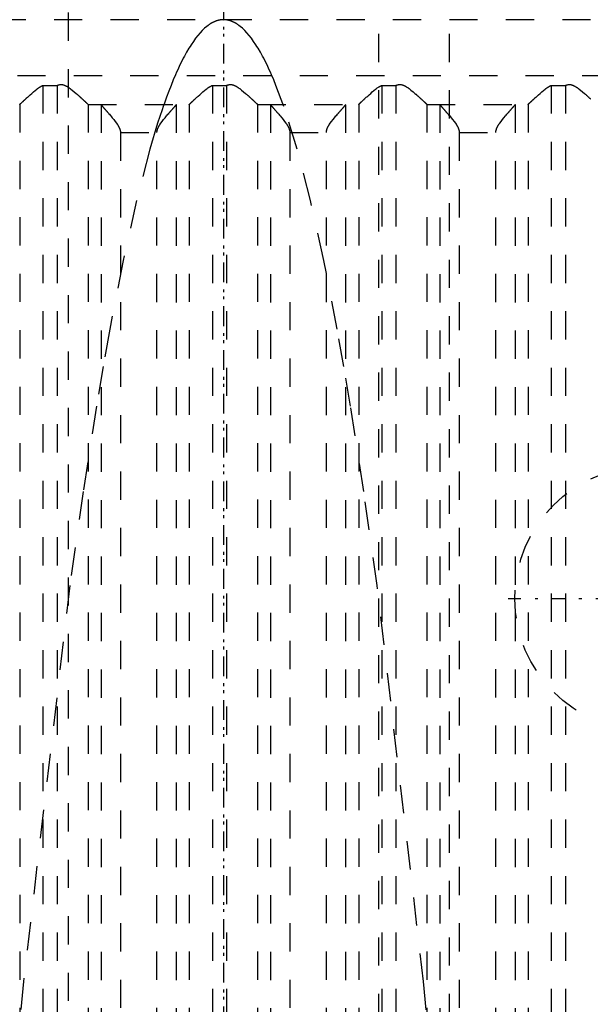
# Model space of a CAD drawing. Extents: x -100 to 100, y -58 to 429.
# Tile 6 of 12: x -7 to 13, y 51 to 86. Entities that reach past the tile are written whole.
import ezdxf

# ---------------------------------------------------------------- set-up
doc = ezdxf.new("R2010")
doc.units = 0
doc.linetypes.add('CENTER', pattern=[1.5, 0.45, -0.5, 0.05, -0.5])
doc.linetypes.add('DASHED', pattern=[2, 1, -1])
doc.layers.add('AM_3', color=7, linetype='DASHED')
doc.layers.add('AM_7', color=7, linetype='CENTER')

msp = doc.modelspace()

# ---------------------------------------------------------------- linework, layer by layer
at = {"layer": 'AM_3', "color": 6, "linetype": 'DASHED'}
for p, q in [((-5.5, 287.75), (-5.5, -42)), ((5.5, -42), (5.5, 287.75)), ((8, -2), (8, 278)), ((27, 85.5), (-27, 85.5)), ((23.7, 83.517), (-23.7, 83.517)), ((-6.392, 83.174), (-6.392, 36.5)), ((-6.392, 83.174), (-5.891, 83.174)), ((-5.891, 83.174), (-5.891, 36.5)), ((-0.392, 83.174), (-0.392, 36.5)), ((-0.392, 83.174), (0.109, 83.174)), ((0.109, 83.174), (0.109, 36.5)), ((5.608, 83.174), (5.608, 36.5)), ((5.608, 83.174), (6.109, 83.174)), ((6.109, 83.174), (6.109, 36.5)), ((11.608, 83.174), (12.109, 83.174)), ((11.608, 83.174), (11.608, 36.5)), ((12.109, 83.174), (12.109, 36.5)), ((-7.21, 82.503), (-7.21, 36.5)), ((-4.797, 82.503), (-4.797, 36.5)), ((-4.79, 82.5), (-1.217, 82.5)), ((-4.333, 82.49), (-4.333, 36.51)), ((-1.674, 82.49), (-1.674, 36.51)), ((-1.21, 82.503), (-1.21, 36.5)), ((1.203, 82.503), (1.203, 36.5)), ((1.21, 82.5), (4.783, 82.5)), ((1.667, 82.49), (1.667, 36.51)), ((4.326, 82.49), (4.326, 36.51)), ((4.79, 82.503), (4.79, 36.5)), ((7.203, 82.503), (7.203, 36.5)), ((7.21, 82.5), (10.783, 82.5)), ((7.667, 82.49), (7.667, 36.51)), ((10.326, 82.49), (10.326, 36.51)), ((10.79, 82.503), (10.79, 36.5)), ((-3.649, 81.5), (-2.358, 81.5)), ((-3.649, 81.5), (-3.649, 37.5)), ((-2.358, 37.5), (-2.358, 81.5)), ((2.351, 81.5), (3.642, 81.5)), ((2.351, 81.5), (2.351, 37.5)), ((3.642, 37.5), (3.642, 81.5)), ((8.351, 81.5), (9.642, 81.5)), ((8.351, 81.5), (8.351, 37.5)), ((9.642, 37.5), (9.642, 81.5))]:
    msp.add_line(p, q, dxfattribs=at)
for points in [[(0, 85.5, 0), (-0.007, 85.5, 0), (-0.02, 85.5, 0), (-0.033, 85.499, 0), (-0.04, 85.499, 0), (-0.046, 85.499, 0), (-0.059, 85.498, 0), (-0.072, 85.496, 0), (-0.086, 85.495, 0), (-0.099, 85.493, 0), (-0.112, 85.492, 0), (-0.119, 85.491, 0), (-0.125, 85.489, 0), (-0.138, 85.487, 0), (-0.152, 85.485, 0), (-0.165, 85.482, 0), (-0.178, 85.479, 0), (-0.191, 85.475, 0), (-0.198, 85.474, 0), (-0.204, 85.472, 0), (-0.217, 85.468, 0), (-0.231, 85.464, 0), (-0.237, 85.462, 0), (-0.244, 85.46, 0), (-0.257, 85.455, 0), (-0.27, 85.451, 0), (-0.277, 85.448, 0), (-0.283, 85.446, 0), (-0.297, 85.441, 0), (-0.31, 85.435, 0), (-0.323, 85.43, 0), (-0.336, 85.424, 0), (-0.349, 85.418, 0), (-0.356, 85.415, 0), (-0.362, 85.411, 0), (-0.376, 85.405, 0), (-0.389, 85.398, 0), (-0.402, 85.391, 0), (-0.415, 85.384, 0), (-0.428, 85.376, 0), (-0.435, 85.372, 0), (-0.442, 85.369, 0), (-0.455, 85.361, 0), (-0.468, 85.352, 0), (-0.481, 85.344, 0), (-0.494, 85.335, 0), (-0.507, 85.326, 0), (-0.514, 85.322, 0), (-0.521, 85.317, 0), (-0.534, 85.308, 0), (-0.547, 85.298, 0), (-0.593, 85.263, 0), (-0.672, 85.195, 0), (-0.712, 85.159, 0), (-0.751, 85.12, 0), (-0.83, 85.035, 0), (-0.909, 84.943, 0), (-0.988, 84.841, 0), (-1.067, 84.732, 0), (-1.147, 84.614, 0), (-1.186, 84.552, 0), (-1.226, 84.487, 0), (-1.305, 84.353, 0), (-1.384, 84.209, 0), (-1.423, 84.134, 0), (-1.463, 84.058, 0), (-1.542, 83.897, 0), (-1.621, 83.729, 0), (-1.66, 83.641, 0), (-1.7, 83.552, 0), (-1.779, 83.366, 0), (-1.858, 83.173, 0), (-1.937, 82.97, 0), (-2.016, 82.76, 0), (-2.095, 82.541, 0), (-2.134, 82.428, 0), (-2.174, 82.313, 0), (-2.253, 82.077, 0), (-2.332, 81.833, 0), (-2.608, 80.911, 0), (-3.081, 79.092, 0), (-3.555, 76.969, 0), (-4.027, 74.545, 0), (-4.263, 73.219, 0), (-4.499, 71.818, 0), (-4.971, 68.789, 0), (-5.442, 65.459, 0), (-7.084, 51.437, 0), (-8.483, 36.5, 0)], [(-0.077, 85.501, 0), (0, 85.5, 0)], [(0, 85.5, 0), (0.077, 85.501, 0)], [(8.483, 36.5, 0), (7.084, 51.437, 0), (5.442, 65.459, 0), (4.971, 68.789, 0), (4.499, 71.818, 0), (4.263, 73.219, 0), (4.027, 74.545, 0), (3.555, 76.969, 0), (3.081, 79.092, 0), (2.608, 80.911, 0), (2.134, 82.428, 0), (1.858, 83.173, 0), (1.779, 83.366, 0), (1.7, 83.552, 0), (1.66, 83.641, 0), (1.621, 83.729, 0), (1.542, 83.897, 0), (1.463, 84.058, 0), (1.423, 84.134, 0), (1.384, 84.209, 0), (1.305, 84.353, 0), (1.226, 84.487, 0), (1.186, 84.552, 0), (1.147, 84.614, 0), (1.067, 84.732, 0), (0.988, 84.841, 0), (0.909, 84.943, 0), (0.83, 85.035, 0), (0.751, 85.12, 0), (0.712, 85.159, 0), (0.672, 85.195, 0), (0.593, 85.263, 0), (0.547, 85.298, 0), (0.534, 85.308, 0), (0.521, 85.317, 0), (0.514, 85.322, 0), (0.507, 85.326, 0), (0.494, 85.335, 0), (0.481, 85.344, 0), (0.468, 85.352, 0), (0.455, 85.361, 0), (0.442, 85.369, 0), (0.435, 85.372, 0), (0.428, 85.376, 0), (0.415, 85.384, 0), (0.402, 85.391, 0), (0.389, 85.398, 0), (0.376, 85.405, 0), (0.362, 85.411, 0), (0.356, 85.415, 0), (0.349, 85.418, 0), (0.336, 85.424, 0), (0.323, 85.43, 0), (0.31, 85.435, 0), (0.297, 85.441, 0), (0.283, 85.446, 0), (0.277, 85.448, 0), (0.27, 85.451, 0), (0.257, 85.455, 0), (0.244, 85.46, 0), (0.237, 85.462, 0), (0.231, 85.464, 0), (0.217, 85.468, 0), (0.204, 85.472, 0), (0.198, 85.474, 0), (0.191, 85.475, 0), (0.178, 85.479, 0), (0.165, 85.482, 0), (0.152, 85.485, 0), (0.138, 85.487, 0), (0.125, 85.489, 0), (0.119, 85.491, 0), (0.112, 85.492, 0), (0.099, 85.493, 0), (0.086, 85.495, 0), (0.072, 85.496, 0), (0.059, 85.498, 0), (0.046, 85.499, 0), (0.04, 85.499, 0), (0.033, 85.499, 0), (0.02, 85.5, 0), (0.007, 85.5, 0), (0, 85.5, 0)], [(-7.21, 82.503, 0), (-7.21, 82.504, 0), (-7.208, 82.505, 0), (-7.207, 82.506, 0), (-7.206, 82.507, 0), (-7.205, 82.508, 0), (-7.203, 82.51, 0), (-7.201, 82.512, 0), (-7.199, 82.514, 0), (-7.196, 82.516, 0), (-7.193, 82.519, 0), (-7.192, 82.52, 0), (-7.191, 82.522, 0), (-7.187, 82.524, 0), (-7.184, 82.527, 0), (-7.181, 82.531, 0), (-7.177, 82.534, 0), (-7.173, 82.537, 0), (-7.172, 82.539, 0), (-7.17, 82.541, 0), (-7.165, 82.545, 0), (-7.161, 82.549, 0), (-7.159, 82.551, 0), (-7.157, 82.553, 0), (-7.152, 82.558, 0), (-7.147, 82.562, 0), (-7.145, 82.564, 0), (-7.142, 82.567, 0), (-7.137, 82.571, 0), (-7.132, 82.576, 0), (-7.127, 82.581, 0), (-7.121, 82.586, 0), (-7.116, 82.592, 0), (-7.113, 82.594, 0), (-7.11, 82.597, 0), (-7.104, 82.603, 0), (-7.098, 82.608, 0), (-7.092, 82.614, 0), (-7.085, 82.62, 0), (-7.079, 82.626, 0), (-7.076, 82.629, 0), (-7.072, 82.632, 0), (-7.066, 82.639, 0), (-7.059, 82.645, 0), (-7.052, 82.651, 0), (-7.045, 82.658, 0), (-7.038, 82.664, 0), (-7.034, 82.668, 0), (-7.031, 82.671, 0), (-7.024, 82.678, 0), (-7.016, 82.685, 0), (-7.009, 82.691, 0), (-7.001, 82.698, 0), (-6.994, 82.705, 0), (-6.99, 82.709, 0), (-6.986, 82.712, 0), (-6.978, 82.72, 0), (-6.971, 82.727, 0), (-6.943, 82.752, 0), (-6.919, 82.774, 0), (-6.894, 82.796, 0), (-6.842, 82.843, 0), (-6.788, 82.891, 0), (-6.731, 82.94, 0), (-6.673, 82.988, 0), (-6.613, 83.036, 0), (-6.582, 83.059, 0), (-6.552, 83.081, 0), (-6.516, 83.106, 0), (-6.505, 83.112, 0), (-6.495, 83.119, 0), (-6.489, 83.122, 0), (-6.484, 83.125, 0), (-6.474, 83.132, 0), (-6.463, 83.138, 0), (-6.452, 83.144, 0), (-6.442, 83.15, 0), (-6.431, 83.156, 0), (-6.425, 83.158, 0), (-6.42, 83.161, 0), (-6.409, 83.166, 0), (-6.398, 83.171, 0), (-6.392, 83.174, 0)], [(-5.891, 83.174, 0), (-5.884, 83.176, 0), (-5.871, 83.182, 0), (-5.857, 83.187, 0), (-5.85, 83.189, 0), (-5.843, 83.191, 0), (-5.828, 83.195, 0), (-5.814, 83.198, 0), (-5.799, 83.201, 0), (-5.783, 83.203, 0), (-5.768, 83.204, 0), (-5.76, 83.204, 0), (-5.751, 83.204, 0), (-5.735, 83.204, 0), (-5.72, 83.202, 0), (-5.705, 83.2, 0), (-5.69, 83.198, 0), (-5.675, 83.194, 0), (-5.668, 83.192, 0), (-5.661, 83.19, 0), (-5.647, 83.186, 0), (-5.633, 83.181, 0), (-5.626, 83.178, 0), (-5.619, 83.175, 0), (-5.606, 83.17, 0), (-5.592, 83.163, 0), (-5.586, 83.16, 0), (-5.579, 83.157, 0), (-5.566, 83.15, 0), (-5.553, 83.143, 0), (-5.54, 83.136, 0), (-5.527, 83.128, 0), (-5.514, 83.12, 0), (-5.508, 83.116, 0), (-5.502, 83.112, 0), (-5.489, 83.104, 0), (-5.476, 83.096, 0), (-5.464, 83.087, 0), (-5.452, 83.078, 0), (-5.439, 83.069, 0), (-5.433, 83.065, 0), (-5.427, 83.06, 0), (-5.414, 83.051, 0), (-5.402, 83.042, 0), (-5.36, 83.009, 0), (-5.288, 82.95, 0), (-5.219, 82.891, 0), (-5.186, 82.862, 0), (-5.18, 82.857, 0), (-5.17, 82.847, 0), (-5.159, 82.838, 0), (-5.154, 82.833, 0), (-5.148, 82.828, 0), (-5.138, 82.819, 0), (-5.127, 82.809, 0), (-5.117, 82.8, 0), (-5.107, 82.791, 0), (-5.097, 82.782, 0), (-5.092, 82.777, 0), (-5.087, 82.773, 0), (-5.077, 82.764, 0), (-5.068, 82.755, 0), (-5.058, 82.746, 0), (-5.048, 82.738, 0), (-5.039, 82.729, 0), (-5.034, 82.725, 0), (-5.03, 82.72, 0), (-5.02, 82.712, 0), (-5.011, 82.703, 0), (-5.002, 82.695, 0), (-4.993, 82.686, 0), (-4.984, 82.678, 0), (-4.979, 82.674, 0), (-4.975, 82.67, 0), (-4.966, 82.662, 0), (-4.958, 82.654, 0), (-4.95, 82.646, 0), (-4.941, 82.639, 0), (-4.933, 82.631, 0), (-4.929, 82.627, 0), (-4.925, 82.624, 0), (-4.918, 82.616, 0), (-4.91, 82.609, 0), (-4.903, 82.602, 0), (-4.896, 82.596, 0), (-4.889, 82.589, 0), (-4.885, 82.586, 0), (-4.882, 82.583, 0), (-4.875, 82.577, 0), (-4.869, 82.571, 0), (-4.866, 82.568, 0), (-4.863, 82.565, 0), (-4.857, 82.56, 0), (-4.851, 82.554, 0), (-4.849, 82.552, 0), (-4.846, 82.549, 0), (-4.841, 82.544, 0), (-4.836, 82.54, 0), (-4.831, 82.535, 0), (-4.827, 82.531, 0), (-4.823, 82.527, 0), (-4.821, 82.526, 0), (-4.819, 82.524, 0), (-4.815, 82.52, 0), (-4.812, 82.517, 0), (-4.809, 82.514, 0), (-4.806, 82.512, 0), (-4.803, 82.509, 0), (-4.802, 82.508, 0), (-4.801, 82.507, 0), (-4.799, 82.505, 0), (-4.797, 82.504, 0), (-4.797, 82.503, 0)], [(-1.21, 82.503, 0), (-1.21, 82.504, 0), (-1.208, 82.505, 0), (-1.207, 82.506, 0), (-1.206, 82.507, 0), (-1.205, 82.508, 0), (-1.203, 82.51, 0), (-1.201, 82.512, 0), (-1.199, 82.514, 0), (-1.196, 82.516, 0), (-1.193, 82.519, 0), (-1.192, 82.52, 0), (-1.191, 82.522, 0), (-1.187, 82.524, 0), (-1.184, 82.527, 0), (-1.181, 82.531, 0), (-1.177, 82.534, 0), (-1.173, 82.537, 0), (-1.172, 82.539, 0), (-1.17, 82.541, 0), (-1.165, 82.545, 0), (-1.161, 82.549, 0), (-1.159, 82.551, 0), (-1.157, 82.553, 0), (-1.152, 82.558, 0), (-1.147, 82.562, 0), (-1.145, 82.564, 0), (-1.142, 82.567, 0), (-1.137, 82.571, 0), (-1.132, 82.576, 0), (-1.127, 82.581, 0), (-1.121, 82.586, 0), (-1.116, 82.592, 0), (-1.113, 82.594, 0), (-1.11, 82.597, 0), (-1.104, 82.603, 0), (-1.098, 82.608, 0), (-1.092, 82.614, 0), (-1.085, 82.62, 0), (-1.079, 82.626, 0), (-1.076, 82.629, 0), (-1.072, 82.632, 0), (-1.066, 82.638, 0), (-1.059, 82.645, 0), (-1.052, 82.651, 0), (-1.045, 82.658, 0), (-1.038, 82.664, 0), (-1.034, 82.668, 0), (-1.031, 82.671, 0), (-1.024, 82.678, 0), (-1.016, 82.685, 0), (-1.009, 82.691, 0), (-1.001, 82.698, 0), (-0.994, 82.705, 0), (-0.99, 82.709, 0), (-0.986, 82.712, 0), (-0.978, 82.72, 0), (-0.971, 82.727, 0), (-0.943, 82.752, 0), (-0.919, 82.774, 0), (-0.894, 82.796, 0), (-0.843, 82.843, 0), (-0.788, 82.891, 0), (-0.731, 82.94, 0), (-0.673, 82.988, 0), (-0.613, 83.036, 0), (-0.582, 83.059, 0), (-0.552, 83.081, 0), (-0.516, 83.106, 0), (-0.505, 83.112, 0), (-0.495, 83.119, 0), (-0.489, 83.122, 0), (-0.484, 83.125, 0), (-0.474, 83.132, 0), (-0.463, 83.138, 0), (-0.452, 83.144, 0), (-0.442, 83.15, 0), (-0.431, 83.156, 0), (-0.425, 83.158, 0), (-0.42, 83.161, 0), (-0.409, 83.166, 0), (-0.398, 83.171, 0), (-0.392, 83.174, 0)], [(0.109, 83.174, 0), (0.116, 83.176, 0), (0.129, 83.182, 0), (0.143, 83.187, 0), (0.15, 83.189, 0), (0.157, 83.191, 0), (0.172, 83.195, 0), (0.187, 83.198, 0), (0.201, 83.201, 0), (0.217, 83.203, 0), (0.232, 83.204, 0), (0.24, 83.204, 0), (0.249, 83.204, 0), (0.265, 83.204, 0), (0.28, 83.202, 0), (0.295, 83.2, 0), (0.31, 83.198, 0), (0.325, 83.194, 0), (0.332, 83.192, 0), (0.339, 83.19, 0), (0.353, 83.186, 0), (0.367, 83.181, 0), (0.374, 83.178, 0), (0.381, 83.175, 0), (0.394, 83.17, 0), (0.408, 83.163, 0), (0.414, 83.16, 0), (0.421, 83.157, 0), (0.434, 83.15, 0), (0.447, 83.143, 0), (0.46, 83.136, 0), (0.473, 83.128, 0), (0.486, 83.12, 0), (0.492, 83.116, 0), (0.498, 83.112, 0), (0.511, 83.104, 0), (0.524, 83.096, 0), (0.536, 83.087, 0), (0.548, 83.078, 0), (0.561, 83.069, 0), (0.567, 83.065, 0), (0.573, 83.06, 0), (0.586, 83.051, 0), (0.598, 83.042, 0), (0.64, 83.009, 0), (0.712, 82.95, 0), (0.781, 82.891, 0), (0.814, 82.862, 0), (0.82, 82.857, 0), (0.83, 82.847, 0), (0.841, 82.838, 0), (0.846, 82.833, 0), (0.852, 82.828, 0), (0.862, 82.819, 0), (0.873, 82.81, 0), (0.883, 82.8, 0), (0.893, 82.791, 0), (0.903, 82.782, 0), (0.908, 82.777, 0), (0.913, 82.773, 0), (0.923, 82.764, 0), (0.932, 82.755, 0), (0.942, 82.747, 0), (0.952, 82.738, 0), (0.961, 82.729, 0), (0.966, 82.725, 0), (0.97, 82.72, 0), (0.98, 82.712, 0), (0.989, 82.703, 0), (0.998, 82.695, 0), (1.007, 82.687, 0), (1.016, 82.678, 0), (1.02, 82.674, 0), (1.025, 82.67, 0), (1.034, 82.662, 0), (1.042, 82.654, 0), (1.05, 82.646, 0), (1.059, 82.639, 0), (1.067, 82.631, 0), (1.071, 82.627, 0), (1.075, 82.624, 0), (1.082, 82.616, 0), (1.09, 82.609, 0), (1.097, 82.603, 0), (1.104, 82.596, 0), (1.111, 82.589, 0), (1.115, 82.586, 0), (1.118, 82.583, 0), (1.125, 82.577, 0), (1.131, 82.571, 0), (1.134, 82.568, 0), (1.137, 82.565, 0), (1.143, 82.56, 0), (1.149, 82.554, 0), (1.151, 82.552, 0), (1.154, 82.549, 0), (1.159, 82.544, 0), (1.164, 82.54, 0), (1.169, 82.535, 0), (1.173, 82.531, 0), (1.177, 82.527, 0), (1.179, 82.526, 0), (1.181, 82.524, 0), (1.185, 82.52, 0), (1.188, 82.517, 0), (1.191, 82.514, 0), (1.194, 82.512, 0), (1.197, 82.509, 0), (1.198, 82.508, 0), (1.199, 82.507, 0), (1.201, 82.505, 0), (1.203, 82.504, 0), (1.203, 82.503, 0)], [(4.79, 82.503, 0), (4.79, 82.504, 0), (4.792, 82.505, 0), (4.793, 82.506, 0), (4.794, 82.507, 0), (4.795, 82.508, 0), (4.797, 82.51, 0), (4.799, 82.512, 0), (4.801, 82.514, 0), (4.804, 82.516, 0), (4.807, 82.519, 0), (4.808, 82.52, 0), (4.809, 82.522, 0), (4.813, 82.524, 0), (4.816, 82.527, 0), (4.819, 82.531, 0), (4.823, 82.534, 0), (4.827, 82.537, 0), (4.828, 82.539, 0), (4.83, 82.541, 0), (4.835, 82.545, 0), (4.839, 82.549, 0), (4.841, 82.551, 0), (4.843, 82.553, 0), (4.848, 82.558, 0), (4.853, 82.562, 0), (4.855, 82.564, 0), (4.858, 82.567, 0), (4.863, 82.571, 0), (4.868, 82.576, 0), (4.873, 82.581, 0), (4.879, 82.586, 0), (4.884, 82.592, 0), (4.887, 82.594, 0), (4.89, 82.597, 0), (4.896, 82.603, 0), (4.902, 82.608, 0), (4.908, 82.614, 0), (4.915, 82.62, 0), (4.921, 82.626, 0), (4.924, 82.629, 0), (4.928, 82.632, 0), (4.934, 82.639, 0), (4.941, 82.645, 0), (4.948, 82.651, 0), (4.955, 82.658, 0), (4.962, 82.664, 0), (4.966, 82.668, 0), (4.969, 82.671, 0), (4.976, 82.678, 0), (4.984, 82.685, 0), (4.991, 82.691, 0), (4.999, 82.698, 0), (5.006, 82.705, 0), (5.01, 82.709, 0), (5.014, 82.712, 0), (5.022, 82.72, 0), (5.029, 82.727, 0), (5.057, 82.752, 0), (5.081, 82.774, 0), (5.106, 82.796, 0), (5.158, 82.843, 0), (5.212, 82.891, 0), (5.269, 82.94, 0), (5.327, 82.988, 0), (5.387, 83.036, 0), (5.418, 83.059, 0), (5.448, 83.081, 0), (5.484, 83.106, 0), (5.495, 83.112, 0), (5.505, 83.119, 0), (5.511, 83.122, 0), (5.516, 83.125, 0), (5.526, 83.132, 0), (5.537, 83.138, 0), (5.548, 83.144, 0), (5.558, 83.15, 0), (5.569, 83.156, 0), (5.575, 83.158, 0), (5.58, 83.161, 0), (5.591, 83.166, 0), (5.602, 83.171, 0), (5.608, 83.174, 0)], [(6.109, 83.174, 0), (6.116, 83.176, 0), (6.129, 83.182, 0), (6.143, 83.187, 0), (6.15, 83.189, 0), (6.157, 83.191, 0), (6.172, 83.195, 0), (6.186, 83.198, 0), (6.201, 83.201, 0), (6.217, 83.203, 0), (6.232, 83.204, 0), (6.24, 83.204, 0), (6.249, 83.204, 0), (6.265, 83.204, 0), (6.28, 83.202, 0), (6.295, 83.2, 0), (6.31, 83.198, 0), (6.325, 83.194, 0), (6.332, 83.192, 0), (6.339, 83.19, 0), (6.353, 83.186, 0), (6.367, 83.181, 0), (6.374, 83.178, 0), (6.381, 83.175, 0), (6.394, 83.17, 0), (6.408, 83.163, 0), (6.414, 83.16, 0), (6.421, 83.157, 0), (6.434, 83.15, 0), (6.447, 83.143, 0), (6.46, 83.136, 0), (6.473, 83.128, 0), (6.486, 83.12, 0), (6.492, 83.116, 0), (6.498, 83.112, 0), (6.511, 83.104, 0), (6.524, 83.096, 0), (6.536, 83.087, 0), (6.548, 83.078, 0), (6.561, 83.069, 0), (6.567, 83.065, 0), (6.573, 83.06, 0), (6.586, 83.051, 0), (6.598, 83.042, 0), (6.64, 83.009, 0), (6.712, 82.95, 0), (6.781, 82.891, 0), (6.814, 82.862, 0), (6.82, 82.857, 0), (6.83, 82.847, 0), (6.841, 82.838, 0), (6.846, 82.833, 0), (6.852, 82.828, 0), (6.862, 82.819, 0), (6.873, 82.809, 0), (6.883, 82.8, 0), (6.893, 82.791, 0), (6.903, 82.782, 0), (6.908, 82.777, 0), (6.913, 82.773, 0), (6.923, 82.764, 0), (6.932, 82.755, 0), (6.942, 82.746, 0), (6.952, 82.738, 0), (6.961, 82.729, 0), (6.966, 82.725, 0), (6.97, 82.72, 0), (6.98, 82.712, 0), (6.989, 82.703, 0), (6.998, 82.695, 0), (7.007, 82.686, 0), (7.016, 82.678, 0), (7.021, 82.674, 0), (7.025, 82.67, 0), (7.034, 82.662, 0), (7.042, 82.654, 0), (7.05, 82.646, 0), (7.059, 82.639, 0), (7.067, 82.631, 0), (7.071, 82.627, 0), (7.075, 82.624, 0), (7.082, 82.616, 0), (7.09, 82.609, 0), (7.097, 82.602, 0), (7.104, 82.596, 0), (7.111, 82.589, 0), (7.115, 82.586, 0), (7.118, 82.583, 0), (7.125, 82.577, 0), (7.131, 82.571, 0), (7.134, 82.568, 0), (7.137, 82.565, 0), (7.143, 82.56, 0), (7.149, 82.554, 0), (7.151, 82.552, 0), (7.154, 82.549, 0), (7.159, 82.544, 0), (7.164, 82.54, 0), (7.169, 82.535, 0), (7.173, 82.531, 0), (7.177, 82.527, 0), (7.179, 82.526, 0), (7.181, 82.524, 0), (7.185, 82.52, 0), (7.188, 82.517, 0), (7.191, 82.514, 0), (7.194, 82.512, 0), (7.197, 82.509, 0), (7.198, 82.508, 0), (7.199, 82.507, 0), (7.201, 82.505, 0), (7.203, 82.504, 0), (7.203, 82.503, 0)], [(10.79, 82.503, 0), (10.79, 82.504, 0), (10.792, 82.505, 0), (10.793, 82.506, 0), (10.794, 82.507, 0), (10.795, 82.508, 0), (10.797, 82.51, 0), (10.799, 82.512, 0), (10.801, 82.514, 0), (10.804, 82.516, 0), (10.807, 82.519, 0), (10.808, 82.52, 0), (10.809, 82.522, 0), (10.813, 82.524, 0), (10.816, 82.527, 0), (10.819, 82.531, 0), (10.823, 82.534, 0), (10.827, 82.537, 0), (10.828, 82.539, 0), (10.83, 82.541, 0), (10.835, 82.545, 0), (10.839, 82.549, 0), (10.841, 82.551, 0), (10.843, 82.553, 0), (10.848, 82.558, 0), (10.853, 82.562, 0), (10.855, 82.564, 0), (10.858, 82.567, 0), (10.863, 82.571, 0), (10.868, 82.576, 0), (10.873, 82.581, 0), (10.879, 82.586, 0), (10.884, 82.592, 0), (10.887, 82.594, 0), (10.89, 82.597, 0), (10.896, 82.603, 0), (10.902, 82.608, 0), (10.908, 82.614, 0), (10.915, 82.62, 0), (10.921, 82.626, 0), (10.924, 82.629, 0), (10.928, 82.632, 0), (10.934, 82.639, 0), (10.941, 82.645, 0), (10.948, 82.651, 0), (10.955, 82.658, 0), (10.962, 82.664, 0), (10.966, 82.668, 0), (10.969, 82.671, 0), (10.976, 82.678, 0), (10.984, 82.685, 0), (10.991, 82.691, 0), (10.999, 82.698, 0), (11.006, 82.705, 0), (11.01, 82.709, 0), (11.014, 82.712, 0), (11.022, 82.72, 0), (11.029, 82.727, 0), (11.057, 82.752, 0), (11.081, 82.774, 0), (11.106, 82.796, 0), (11.158, 82.843, 0), (11.212, 82.891, 0), (11.269, 82.94, 0), (11.327, 82.988, 0), (11.387, 83.036, 0), (11.418, 83.059, 0), (11.448, 83.081, 0), (11.484, 83.106, 0), (11.495, 83.112, 0), (11.505, 83.119, 0), (11.511, 83.122, 0), (11.516, 83.125, 0), (11.526, 83.132, 0), (11.537, 83.138, 0), (11.548, 83.144, 0), (11.558, 83.15, 0), (11.569, 83.156, 0), (11.575, 83.158, 0), (11.58, 83.161, 0), (11.591, 83.166, 0), (11.602, 83.171, 0), (11.608, 83.174, 0)], [(12.109, 83.174, 0), (12.116, 83.176, 0), (12.129, 83.182, 0), (12.143, 83.187, 0), (12.15, 83.189, 0), (12.157, 83.191, 0), (12.172, 83.195, 0), (12.186, 83.198, 0), (12.201, 83.201, 0), (12.217, 83.203, 0), (12.232, 83.204, 0), (12.24, 83.204, 0), (12.249, 83.204, 0), (12.265, 83.204, 0), (12.28, 83.202, 0), (12.295, 83.2, 0), (12.31, 83.198, 0), (12.325, 83.194, 0), (12.332, 83.192, 0), (12.339, 83.19, 0), (12.353, 83.186, 0), (12.367, 83.181, 0), (12.374, 83.178, 0), (12.381, 83.175, 0), (12.394, 83.17, 0), (12.408, 83.163, 0), (12.414, 83.16, 0), (12.421, 83.157, 0), (12.434, 83.15, 0), (12.447, 83.143, 0), (12.46, 83.136, 0), (12.473, 83.128, 0), (12.486, 83.12, 0), (12.492, 83.116, 0), (12.498, 83.112, 0), (12.511, 83.104, 0), (12.524, 83.096, 0), (12.536, 83.087, 0), (12.548, 83.078, 0), (12.561, 83.069, 0), (12.567, 83.065, 0), (12.573, 83.06, 0), (12.586, 83.051, 0), (12.598, 83.042, 0), (12.64, 83.009, 0), (12.712, 82.95, 0), (12.781, 82.891, 0), (12.814, 82.862, 0), (12.82, 82.857, 0), (12.83, 82.847, 0), (12.841, 82.838, 0), (12.846, 82.833, 0), (12.852, 82.828, 0), (12.862, 82.819, 0), (12.873, 82.81, 0), (12.883, 82.8, 0), (12.893, 82.791, 0), (12.903, 82.782, 0), (12.908, 82.777, 0), (12.913, 82.773, 0), (12.923, 82.764, 0), (12.932, 82.755, 0), (12.942, 82.747, 0), (12.952, 82.738, 0), (12.961, 82.729, 0), (12.966, 82.725, 0), (12.97, 82.72, 0), (12.98, 82.712, 0), (12.989, 82.703, 0), (12.998, 82.695, 0)], [(-7.217, 82.5, 0), (-7.216, 82.5, 0), (-7.214, 82.501, 0), (-7.211, 82.502, 0), (-7.21, 82.503, 0)], [(-4.797, 82.503, 0), (-4.796, 82.502, 0), (-4.793, 82.501, 0), (-4.791, 82.5, 0), (-4.79, 82.5, 0)], [(-4.345, 82.5, 0), (-4.343, 82.5, 0), (-4.339, 82.498, 0), (-4.335, 82.493, 0), (-4.333, 82.49, 0)], [(-4.333, 82.49, 0), (-4.332, 82.489, 0), (-4.331, 82.487, 0), (-4.329, 82.484, 0), (-4.328, 82.483, 0), (-4.327, 82.481, 0), (-4.325, 82.478, 0), (-4.322, 82.475, 0), (-4.319, 82.471, 0), (-4.316, 82.467, 0), (-4.313, 82.463, 0), (-4.311, 82.461, 0), (-4.309, 82.459, 0), (-4.306, 82.455, 0), (-4.302, 82.45, 0), (-4.298, 82.445, 0), (-4.294, 82.44, 0), (-4.289, 82.435, 0), (-4.287, 82.432, 0), (-4.284, 82.429, 0), (-4.28, 82.423, 0), (-4.275, 82.417, 0), (-4.272, 82.414, 0), (-4.269, 82.411, 0), (-4.264, 82.405, 0), (-4.258, 82.399, 0), (-4.256, 82.396, 0), (-4.253, 82.392, 0), (-4.247, 82.386, 0), (-4.241, 82.379, 0), (-4.235, 82.372, 0), (-4.229, 82.365, 0), (-4.223, 82.357, 0), (-4.219, 82.354, 0), (-4.216, 82.35, 0), (-4.21, 82.343, 0), (-4.203, 82.335, 0), (-4.196, 82.328, 0), (-4.19, 82.32, 0), (-4.183, 82.312, 0), (-4.179, 82.308, 0), (-4.176, 82.304, 0), (-4.169, 82.296, 0), (-4.162, 82.288, 0), (-4.154, 82.28, 0), (-4.147, 82.271, 0), (-4.14, 82.263, 0), (-4.136, 82.259, 0), (-4.132, 82.254, 0), (-4.124, 82.246, 0), (-4.117, 82.237, 0), (-4.109, 82.228, 0), (-4.101, 82.219, 0), (-4.093, 82.21, 0), (-4.089, 82.205, 0), (-4.085, 82.201, 0), (-4.077, 82.191, 0), (-4.069, 82.182, 0), (-4.04, 82.149, 0), (-4.015, 82.119, 0), (-3.99, 82.09, 0), (-3.938, 82.028, 0), (-3.886, 81.965, 0), (-3.836, 81.9, 0), (-3.788, 81.834, 0), (-3.761, 81.795, 0), (-3.754, 81.784, 0), (-3.747, 81.772, 0), (-3.743, 81.767, 0), (-3.74, 81.761, 0), (-3.733, 81.75, 0), (-3.726, 81.738, 0), (-3.723, 81.732, 0), (-3.719, 81.726, 0), (-3.713, 81.715, 0), (-3.707, 81.703, 0), (-3.704, 81.697, 0), (-3.701, 81.691, 0), (-3.695, 81.679, 0), (-3.689, 81.667, 0), (-3.684, 81.655, 0), (-3.679, 81.643, 0), (-3.674, 81.63, 0), (-3.672, 81.624, 0), (-3.67, 81.617, 0), (-3.665, 81.605, 0), (-3.662, 81.592, 0), (-3.658, 81.578, 0), (-3.656, 81.565, 0), (-3.653, 81.551, 0), (-3.652, 81.544, 0), (-3.651, 81.537, 0), (-3.65, 81.522, 0), (-3.649, 81.508, 0), (-3.649, 81.5, 0)], [(-2.358, 81.5, 0), (-2.358, 81.508, 0), (-2.357, 81.522, 0), (-2.356, 81.537, 0), (-2.355, 81.544, 0), (-2.354, 81.551, 0), (-2.351, 81.565, 0), (-2.349, 81.578, 0), (-2.345, 81.592, 0), (-2.342, 81.605, 0), (-2.337, 81.617, 0), (-2.335, 81.624, 0), (-2.333, 81.63, 0), (-2.328, 81.643, 0), (-2.323, 81.655, 0), (-2.318, 81.667, 0), (-2.312, 81.679, 0), (-2.306, 81.691, 0), (-2.303, 81.697, 0), (-2.3, 81.703, 0), (-2.294, 81.715, 0), (-2.288, 81.726, 0), (-2.284, 81.732, 0), (-2.281, 81.738, 0), (-2.274, 81.75, 0), (-2.267, 81.761, 0), (-2.264, 81.767, 0), (-2.26, 81.772, 0), (-2.253, 81.784, 0), (-2.246, 81.795, 0), (-2.219, 81.834, 0), (-2.171, 81.9, 0), (-2.121, 81.965, 0), (-2.069, 82.028, 0), (-2.017, 82.09, 0), (-1.992, 82.119, 0), (-1.967, 82.149, 0), (-1.938, 82.182, 0), (-1.93, 82.191, 0), (-1.922, 82.201, 0), (-1.918, 82.205, 0), (-1.914, 82.21, 0), (-1.906, 82.219, 0), (-1.898, 82.228, 0), (-1.89, 82.237, 0), (-1.883, 82.246, 0), (-1.875, 82.254, 0), (-1.871, 82.259, 0), (-1.867, 82.263, 0), (-1.86, 82.271, 0), (-1.853, 82.28, 0), (-1.845, 82.288, 0), (-1.838, 82.296, 0), (-1.831, 82.304, 0), (-1.828, 82.308, 0), (-1.824, 82.312, 0), (-1.817, 82.32, 0), (-1.811, 82.328, 0), (-1.804, 82.335, 0), (-1.797, 82.343, 0), (-1.791, 82.35, 0), (-1.788, 82.354, 0), (-1.784, 82.357, 0), (-1.778, 82.365, 0), (-1.772, 82.372, 0), (-1.766, 82.379, 0), (-1.76, 82.386, 0), (-1.754, 82.392, 0), (-1.751, 82.396, 0), (-1.749, 82.399, 0), (-1.743, 82.405, 0), (-1.738, 82.411, 0), (-1.735, 82.414, 0), (-1.732, 82.417, 0), (-1.727, 82.423, 0), (-1.723, 82.429, 0), (-1.72, 82.432, 0), (-1.718, 82.435, 0), (-1.713, 82.44, 0), (-1.709, 82.445, 0), (-1.705, 82.45, 0), (-1.701, 82.455, 0), (-1.698, 82.459, 0), (-1.696, 82.461, 0), (-1.694, 82.463, 0), (-1.691, 82.467, 0), (-1.688, 82.471, 0), (-1.685, 82.475, 0), (-1.682, 82.478, 0), (-1.68, 82.481, 0), (-1.679, 82.483, 0), (-1.678, 82.484, 0), (-1.676, 82.487, 0), (-1.675, 82.489, 0), (-1.674, 82.49, 0)], [(-1.674, 82.49, 0), (-1.672, 82.493, 0), (-1.668, 82.498, 0), (-1.664, 82.5, 0), (-1.662, 82.5, 0)], [(-1.217, 82.5, 0), (-1.216, 82.5, 0), (-1.214, 82.501, 0), (-1.211, 82.502, 0), (-1.21, 82.503, 0)], [(1.203, 82.503, 0), (1.204, 82.502, 0), (1.207, 82.501, 0), (1.209, 82.5, 0), (1.21, 82.5, 0)], [(1.655, 82.5, 0), (1.657, 82.5, 0), (1.661, 82.498, 0), (1.665, 82.493, 0), (1.667, 82.49, 0)], [(1.667, 82.49, 0), (1.668, 82.489, 0), (1.669, 82.487, 0), (1.671, 82.484, 0), (1.672, 82.483, 0), (1.673, 82.481, 0), (1.675, 82.478, 0), (1.678, 82.475, 0), (1.681, 82.471, 0), (1.684, 82.467, 0), (1.687, 82.463, 0), (1.689, 82.461, 0), (1.691, 82.459, 0), (1.694, 82.455, 0), (1.698, 82.45, 0), (1.702, 82.445, 0), (1.706, 82.44, 0), (1.711, 82.435, 0), (1.713, 82.432, 0), (1.716, 82.429, 0), (1.72, 82.423, 0), (1.725, 82.417, 0), (1.728, 82.414, 0), (1.731, 82.411, 0), (1.736, 82.405, 0), (1.742, 82.399, 0), (1.744, 82.396, 0), (1.747, 82.392, 0), (1.753, 82.386, 0), (1.759, 82.379, 0), (1.765, 82.372, 0), (1.771, 82.365, 0), (1.777, 82.357, 0), (1.781, 82.354, 0), (1.784, 82.35, 0), (1.79, 82.343, 0), (1.797, 82.335, 0), (1.804, 82.328, 0), (1.81, 82.32, 0), (1.817, 82.312, 0), (1.821, 82.308, 0), (1.824, 82.304, 0), (1.831, 82.296, 0), (1.838, 82.288, 0), (1.846, 82.28, 0), (1.853, 82.271, 0), (1.86, 82.263, 0), (1.864, 82.259, 0), (1.868, 82.254, 0), (1.876, 82.246, 0), (1.883, 82.237, 0), (1.891, 82.228, 0), (1.899, 82.219, 0), (1.907, 82.21, 0), (1.911, 82.205, 0), (1.915, 82.201, 0), (1.923, 82.191, 0), (1.931, 82.182, 0), (1.96, 82.149, 0), (1.985, 82.119, 0), (2.01, 82.09, 0), (2.062, 82.028, 0), (2.114, 81.965, 0), (2.164, 81.9, 0), (2.212, 81.834, 0), (2.239, 81.795, 0), (2.246, 81.784, 0), (2.253, 81.772, 0), (2.257, 81.767, 0), (2.26, 81.761, 0), (2.267, 81.75, 0), (2.274, 81.738, 0), (2.277, 81.732, 0), (2.281, 81.726, 0), (2.287, 81.715, 0), (2.293, 81.703, 0), (2.296, 81.697, 0), (2.299, 81.691, 0), (2.305, 81.679, 0), (2.311, 81.667, 0), (2.316, 81.655, 0), (2.321, 81.643, 0), (2.326, 81.63, 0), (2.328, 81.624, 0), (2.33, 81.617, 0), (2.335, 81.605, 0), (2.338, 81.592, 0), (2.342, 81.578, 0), (2.344, 81.565, 0), (2.347, 81.551, 0), (2.348, 81.544, 0), (2.349, 81.537, 0), (2.35, 81.522, 0), (2.351, 81.508, 0), (2.351, 81.5, 0)], [(3.642, 81.5, 0), (3.642, 81.508, 0), (3.643, 81.522, 0), (3.644, 81.537, 0), (3.645, 81.544, 0), (3.646, 81.551, 0), (3.649, 81.565, 0), (3.651, 81.578, 0), (3.655, 81.592, 0), (3.658, 81.605, 0), (3.663, 81.617, 0), (3.665, 81.624, 0), (3.667, 81.63, 0), (3.672, 81.643, 0), (3.677, 81.655, 0), (3.682, 81.667, 0), (3.688, 81.679, 0), (3.694, 81.691, 0), (3.697, 81.697, 0), (3.7, 81.703, 0), (3.706, 81.715, 0), (3.712, 81.726, 0), (3.716, 81.732, 0), (3.719, 81.738, 0), (3.726, 81.75, 0), (3.733, 81.761, 0), (3.736, 81.767, 0), (3.74, 81.772, 0), (3.747, 81.784, 0), (3.754, 81.795, 0), (3.781, 81.834, 0), (3.829, 81.9, 0), (3.879, 81.965, 0), (3.931, 82.028, 0), (3.983, 82.09, 0), (4.008, 82.119, 0), (4.033, 82.149, 0), (4.062, 82.182, 0), (4.07, 82.191, 0), (4.078, 82.201, 0), (4.082, 82.205, 0), (4.086, 82.21, 0), (4.094, 82.219, 0), (4.102, 82.228, 0), (4.11, 82.237, 0), (4.117, 82.246, 0), (4.125, 82.254, 0), (4.129, 82.259, 0), (4.133, 82.263, 0), (4.14, 82.271, 0), (4.147, 82.28, 0), (4.155, 82.288, 0), (4.162, 82.296, 0), (4.169, 82.304, 0), (4.172, 82.308, 0), (4.176, 82.312, 0), (4.183, 82.32, 0), (4.189, 82.328, 0), (4.196, 82.335, 0), (4.203, 82.343, 0), (4.209, 82.35, 0), (4.212, 82.354, 0), (4.216, 82.357, 0), (4.222, 82.365, 0), (4.228, 82.372, 0), (4.234, 82.379, 0), (4.24, 82.386, 0), (4.246, 82.392, 0), (4.249, 82.396, 0), (4.251, 82.399, 0), (4.257, 82.405, 0), (4.262, 82.411, 0), (4.265, 82.414, 0), (4.268, 82.417, 0), (4.273, 82.423, 0), (4.277, 82.429, 0), (4.28, 82.432, 0), (4.282, 82.435, 0), (4.287, 82.44, 0), (4.291, 82.445, 0), (4.295, 82.45, 0), (4.299, 82.455, 0), (4.302, 82.459, 0), (4.304, 82.461, 0), (4.306, 82.463, 0), (4.309, 82.467, 0), (4.312, 82.471, 0), (4.315, 82.475, 0), (4.318, 82.478, 0), (4.32, 82.481, 0), (4.321, 82.483, 0), (4.322, 82.484, 0), (4.324, 82.487, 0), (4.325, 82.489, 0), (4.326, 82.49, 0)], [(4.326, 82.49, 0), (4.328, 82.493, 0), (4.332, 82.498, 0), (4.336, 82.5, 0), (4.338, 82.5, 0)], [(4.783, 82.5, 0), (4.784, 82.5, 0), (4.786, 82.501, 0), (4.789, 82.502, 0), (4.79, 82.503, 0)], [(7.203, 82.503, 0), (7.204, 82.502, 0), (7.207, 82.501, 0), (7.209, 82.5, 0), (7.21, 82.5, 0)], [(7.655, 82.5, 0), (7.657, 82.5, 0), (7.661, 82.498, 0), (7.665, 82.493, 0), (7.667, 82.49, 0)], [(7.667, 82.49, 0), (7.668, 82.489, 0), (7.669, 82.487, 0), (7.671, 82.484, 0), (7.672, 82.483, 0), (7.673, 82.481, 0), (7.675, 82.478, 0), (7.678, 82.475, 0), (7.681, 82.471, 0), (7.684, 82.467, 0), (7.687, 82.463, 0), (7.689, 82.461, 0), (7.691, 82.459, 0), (7.694, 82.455, 0), (7.698, 82.45, 0), (7.702, 82.445, 0), (7.706, 82.44, 0), (7.711, 82.435, 0), (7.713, 82.432, 0), (7.716, 82.429, 0), (7.72, 82.423, 0), (7.725, 82.417, 0), (7.728, 82.414, 0), (7.731, 82.411, 0), (7.736, 82.405, 0), (7.742, 82.399, 0), (7.744, 82.396, 0), (7.747, 82.392, 0), (7.753, 82.386, 0), (7.759, 82.379, 0), (7.765, 82.372, 0), (7.771, 82.365, 0), (7.777, 82.357, 0), (7.781, 82.354, 0), (7.784, 82.35, 0), (7.79, 82.343, 0), (7.797, 82.335, 0), (7.804, 82.328, 0), (7.81, 82.32, 0), (7.817, 82.312, 0), (7.821, 82.308, 0), (7.824, 82.304, 0), (7.831, 82.296, 0), (7.838, 82.288, 0), (7.846, 82.28, 0), (7.853, 82.271, 0), (7.86, 82.263, 0), (7.864, 82.259, 0), (7.868, 82.254, 0), (7.876, 82.246, 0), (7.883, 82.237, 0), (7.891, 82.228, 0), (7.899, 82.219, 0), (7.907, 82.21, 0), (7.911, 82.205, 0), (7.915, 82.201, 0), (7.923, 82.191, 0), (7.931, 82.182, 0), (7.96, 82.149, 0), (7.985, 82.119, 0), (8.01, 82.09, 0), (8.062, 82.028, 0), (8.114, 81.965, 0), (8.164, 81.9, 0), (8.212, 81.834, 0), (8.239, 81.795, 0), (8.246, 81.784, 0), (8.253, 81.772, 0), (8.257, 81.767, 0), (8.26, 81.761, 0), (8.267, 81.75, 0), (8.274, 81.738, 0), (8.277, 81.732, 0), (8.281, 81.726, 0), (8.287, 81.715, 0), (8.293, 81.703, 0), (8.296, 81.697, 0), (8.299, 81.691, 0), (8.305, 81.679, 0), (8.311, 81.667, 0), (8.316, 81.655, 0), (8.321, 81.643, 0), (8.326, 81.63, 0), (8.328, 81.624, 0), (8.33, 81.617, 0), (8.335, 81.605, 0), (8.338, 81.592, 0), (8.342, 81.578, 0), (8.344, 81.565, 0), (8.347, 81.551, 0), (8.348, 81.544, 0), (8.349, 81.537, 0), (8.35, 81.522, 0), (8.351, 81.508, 0), (8.351, 81.5, 0)], [(9.642, 81.5, 0), (9.642, 81.508, 0), (9.643, 81.522, 0), (9.644, 81.537, 0), (9.645, 81.544, 0), (9.646, 81.551, 0), (9.649, 81.565, 0), (9.651, 81.578, 0), (9.655, 81.592, 0), (9.658, 81.605, 0), (9.663, 81.617, 0), (9.665, 81.624, 0), (9.667, 81.63, 0), (9.672, 81.643, 0), (9.677, 81.655, 0), (9.682, 81.667, 0), (9.688, 81.679, 0), (9.694, 81.691, 0), (9.697, 81.697, 0), (9.7, 81.703, 0), (9.706, 81.715, 0), (9.712, 81.726, 0), (9.716, 81.732, 0), (9.719, 81.738, 0), (9.726, 81.75, 0), (9.733, 81.761, 0), (9.736, 81.767, 0), (9.74, 81.772, 0), (9.747, 81.784, 0), (9.754, 81.795, 0), (9.781, 81.834, 0), (9.829, 81.9, 0), (9.879, 81.965, 0), (9.931, 82.028, 0), (9.983, 82.09, 0), (10.008, 82.119, 0), (10.033, 82.149, 0), (10.062, 82.182, 0), (10.07, 82.191, 0), (10.078, 82.201, 0), (10.082, 82.205, 0), (10.086, 82.21, 0), (10.094, 82.219, 0), (10.102, 82.228, 0), (10.11, 82.237, 0), (10.117, 82.246, 0), (10.125, 82.254, 0), (10.129, 82.259, 0), (10.133, 82.263, 0), (10.14, 82.271, 0), (10.147, 82.28, 0), (10.155, 82.288, 0), (10.162, 82.296, 0), (10.169, 82.304, 0), (10.172, 82.308, 0), (10.176, 82.312, 0), (10.183, 82.32, 0), (10.189, 82.328, 0), (10.196, 82.335, 0), (10.203, 82.343, 0), (10.209, 82.35, 0), (10.212, 82.354, 0), (10.216, 82.357, 0), (10.222, 82.365, 0), (10.228, 82.372, 0), (10.234, 82.379, 0), (10.24, 82.386, 0), (10.246, 82.392, 0), (10.249, 82.396, 0), (10.251, 82.399, 0), (10.257, 82.405, 0), (10.262, 82.411, 0), (10.265, 82.414, 0), (10.268, 82.417, 0), (10.273, 82.423, 0), (10.277, 82.429, 0), (10.28, 82.432, 0), (10.282, 82.435, 0), (10.287, 82.44, 0), (10.291, 82.445, 0), (10.295, 82.45, 0), (10.299, 82.455, 0), (10.302, 82.459, 0), (10.304, 82.461, 0), (10.306, 82.463, 0), (10.309, 82.467, 0), (10.312, 82.471, 0), (10.315, 82.475, 0), (10.318, 82.478, 0), (10.32, 82.481, 0), (10.321, 82.483, 0), (10.322, 82.484, 0), (10.324, 82.487, 0), (10.325, 82.489, 0), (10.326, 82.49, 0)], [(10.326, 82.49, 0), (10.328, 82.493, 0), (10.332, 82.498, 0), (10.336, 82.5, 0), (10.338, 82.5, 0)], [(10.783, 82.5, 0), (10.784, 82.5, 0), (10.786, 82.501, 0), (10.789, 82.502, 0), (10.79, 82.503, 0)]]:
    msp.add_polyline3d(points, dxfattribs=at)
msp.add_circle((15, 65), 4.681, dxfattribs=at)
at = {"layer": 'AM_7', "color": 4, "linetype": 'CENTER'}
for p, q in [((0, 304.5), (0, -58.5)), ((0, 289.25), (0, -20)), ((10.085, 65), (19.915, 65))]:
    msp.add_line(p, q, dxfattribs=at)

doc.saveas('drawing.dxf')
